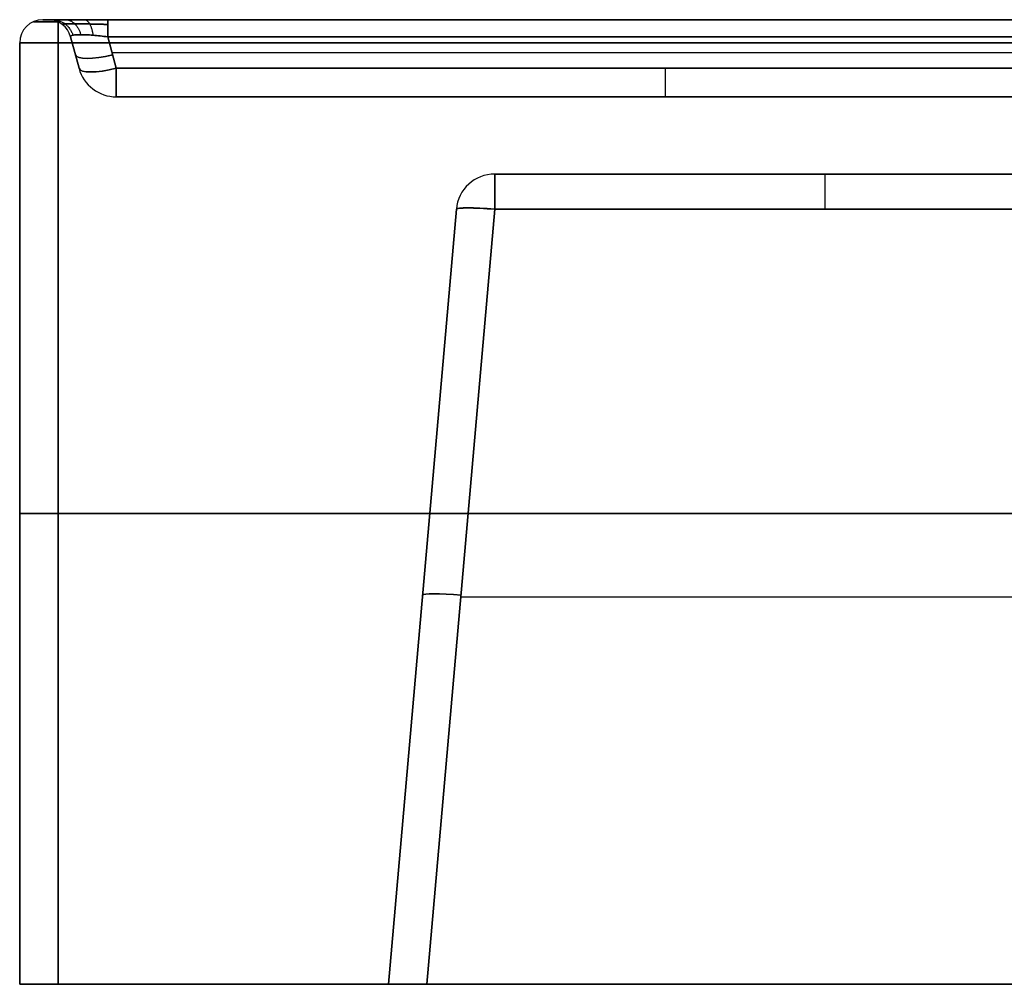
# Model space of a CAD drawing. Header units: millimetres. Extents: x -305 to 305, y -150 to 0.
# Tile 1 of 30: x -305 to -177, y -125 to 0. Entities that reach past the tile are written whole.
import ezdxf

# ---------------------------------------------------------------- set-up
doc = ezdxf.new("R2010")
doc.units = ezdxf.units.MM
doc.header["$MEASUREMENT"] = 0
doc.layers.add('Default', color=7, linetype='Continuous', true_color=0x000000)

msp = doc.modelspace()

# ---------------------------------------------------------------- linework, layer by layer
at = {"layer": 'Default'}
for p, q in [((-302, 0, -62), (-301.3, 0, -62)), ((-298.4, -2.22, -280.57), (-297.31, -6.29, -279.48)), ((-297.31, -6.29, 155.48), (-298.4, -2.22, 156.57)), ((-298.4, -2.22, -62), (-297.31, -6.29, -62)), ((-298.4, -2.22, -280.57), (-297.31, -6.29, -279.48)), ((-292.48, -6.29, -284.31), (-293.57, -2.22, -285.4)), ((-293.57, -2.22, 161.4), (-292.48, -6.29, 160.31)), ((-293.57, -2.22, 161.4), (-292.48, -6.29, 160.31)), ((-305, -125, -62), (-305, -3, -62)), ((-297.86, -4.26, -280.03), (-297.86, -4.26, 156.03)), ((-293.03, -4.26, -284.86), (293.03, -4.26, -284.86)), ((-292.48, -10, -62), (-150.16, -10, -62)), ((-243.42, -20, -74.79), (-157.83, -20, -74.79)), ((-257.19, -125, -259.21), (-248.4, -24.56, -250.42)), ((-248.4, -24.56, 106.42), (-257.19, -125, 115.21)), ((-257.19, -125, -72), (-248.4, -24.56, -72)), ((-243.42, -24.56, -255.4), (-252.21, -125, -264.19)), ((-252.21, -125, 120.19), (-243.42, -24.56, 111.4)), ((-305, -64, -287), (-305, -64, 163)), ((300, -64, -292), (-300, -64, -292)), ((-300, -64, 168), (300, -64, 168)), ((-252.79, -74.78, -254.81), (-252.79, -74.78, 110.81)), ((-247.81, -74.78, -259.79), (-17.13, -74.78, -259.79)), ((-247.81, -74.78, 115.79), (-144.37, -74.78, 115.79)), ((-305, -125, -62), (-257.19, -125, -62))]:
    msp.add_line(p, q, dxfattribs=at)
for centre, radius, start, end in [((-302, -3, -62), 3, 90, 180), ((-301.3, -3, 156.57), 3, 15, 90), ((-301.3, -3, -62), 3, 15, 90), ((-302, -3, 163), 3, 90, 180), ((-302, -3, -287), 3, 90, 180), ((-301.3, -3, -280.57), 3, 15, 90), ((-292.48, -5, 155.48), 5, 195, 270), ((-292.48, -5, -279.48), 5, 195, 270), ((-292.48, -5, -62), 5, 195, 270), ((-243.42, -25, -250.42), 5, 90, 175), ((-243.42, -25, 106.42), 5, 90, 175), ((-243.42, -25, -72), 5, 90, 175)]:
    msp.add_arc(centre, radius, start, end, dxfattribs=at)
at = {"layer": 'Default', "extrusion": (-2.9605e-16, 1, 9.96733e-15)}
msp.add_arc((300, 163), 2, 360, 90, dxfattribs=at)
at = {"layer": 'Default', "extrusion": (0, 1, 0)}
for centre, radius, start, end in [((300, 163, -0.26), 3.22, 0, 90), ((300, -287, -0.26), 3.22, 270, 0), ((300, -287, -64), 5, 270, 0), ((300, 163, -64), 5, 0, 90)]:
    msp.add_arc(centre, radius, start, end, dxfattribs=at)
at = {"layer": 'Default', "extrusion": (8.19097e-15, 1, -1.28293e-15)}
msp.add_arc((300, -287), 2, 270, 360, dxfattribs=at)
at = {"layer": 'Default', "extrusion": (1, 0, 1.89478e-14)}
msp.add_arc((-3, 165, -300), 3, 360, 90, dxfattribs=at)
at = {"layer": 'Default', "extrusion": (1, 0, 0)}
for centre, radius, start, end in [((-3, -289, -300), 3, 270, 0), ((-5, 155.48, -221.32), 5, 105, 180), ((-25, 106.42, -200.62), 5, 0, 85)]:
    msp.add_arc(centre, radius, start, end, dxfattribs=at)
at = {"layer": 'Default', "extrusion": (1, 1.62604e-12, -4.23827e-13)}
msp.add_arc((-3, 164.3, -293.57), 3, 285, 360, dxfattribs=at)
at = {"layer": 'Default', "extrusion": (1, 1.50904e-11, 1.06966e-11)}
msp.add_arc((-3, -288.3, -293.57), 3, 0, 75, dxfattribs=at)
at = {"layer": 'Default', "extrusion": (-2.66454e-16, 1, 1.77636e-16)}
msp.add_arc((300, 163, -3), 5, 0, 90, dxfattribs=at)
at = {"layer": 'Default', "extrusion": (-3.55271e-16, 1, -1.77636e-16)}
msp.add_arc((300, -287, -3), 5, 270, 360, dxfattribs=at)
at = {"layer": 'Default', "extrusion": (-0.250563, 0.935113, -0.250563)}
for centre in [(283.81, -252.81, 140.5), (283.81, -252.81, 138.64)]:
    msp.add_arc(centre, 5, 273.841, 0, dxfattribs=at)
at = {"layer": 'Default', "extrusion": (-0.250563, 0.935113, 0.250563)}
for centre, start in [((283.81, 132.77, 109.43), 0), ((283.81, 132.77, 107.57), 360)]:
    msp.add_arc(centre, 5, start, 86.159, dxfattribs=at)
at = {"layer": 'Default', "extrusion": (1, 1.3291e-13, -5.49065e-14)}
msp.add_arc((-5, 155.48, -292.48), 5, 105, 180, dxfattribs=at)
at = {"layer": 'Default', "extrusion": (1, 1.42455e-12, 1.54034e-12)}
msp.add_arc((-5, -279.48, -292.48), 5, 180, 255, dxfattribs=at)
at = {"layer": 'Default', "extrusion": (1, -4.98165e-14, -2.7875e-28)}
msp.add_arc((-25, -250.42, -243.42), 5, 275, 0, dxfattribs=at)
at = {"layer": 'Default', "extrusion": (1, -2.25482e-14, 2.16264e-15)}
msp.add_arc((-25, 106.42, -243.42), 5, 0, 85, dxfattribs=at)
at = {"layer": 'Default', "extrusion": (0.086827, 0.992433, 0.086827)}
for centre, end in [((240.31, -245.47, -67.69), 0), ((240.31, -245.47, -118.08), 360)]:
    msp.add_arc(centre, 5, 270.4352, end, dxfattribs=at)
at = {"layer": 'Default', "extrusion": (0.086827, 0.992433, -0.086827)}
for centre in [(240.31, 102.01, -55.19), (240.31, 102.01, -105.57)]:
    msp.add_arc(centre, 5, 0, 89.5648, dxfattribs=at)
at = {"layer": 'Default', "extrusion": (7.10543e-14, 1, 7.95808e-14)}
msp.add_arc((300, -287, -125), 5, 270, 0, dxfattribs=at)
at = {"layer": 'Default', "extrusion": (7.10543e-14, 1, -7.95808e-14)}
msp.add_arc((300, 163, -125), 5, 360, 90, dxfattribs=at)
at = {"layer": 'Default'}
for points in [[(-302, 0, -287), (-302, 0, -62), (-302, 0, 163)], [(-301.3, 0, 156.57), (-301.3, 0, -62), (-301.3, 0, -280.57)], [(-293.57, 0, -288.3), (0, 0, -288.3), (293.57, 0, -288.3)], [(300, 0, -289), (0, 0, -289), (-300, 0, -289)], [(-300, 0, 165), (0, 0, 165), (300, 0, 165)], [(293.57, 0, 164.3), (0, 0, 164.3), (-293.57, 0, 164.3)], [(-298.4, -2.22, 156.57), (-298.4, -2.22, -62), (-298.4, -2.22, -280.57)], [(293.57, -2.22, 161.4), (0, -2.22, 161.4), (-293.57, -2.22, 161.4)], [(-293.57, -2.22, -285.4), (0, -2.22, -285.4), (293.57, -2.22, -285.4)], [(-305, -125, 163), (-305, -64, 163), (-305, -3, 163)], [(-305, -3, 163), (-305, -3, -62), (-305, -3, -287)], [(-305, -3, -287), (-305, -64, -287), (-305, -125, -287)], [(-300, -125, -292), (-300, -64, -292), (-300, -3, -292)], [(-300, -3, -292), (0, -3, -292), (300, -3, -292)], [(300, -3, 168), (0, -3, 168), (-300, -3, 168)], [(-300, -3, 168), (-300, -64, 168), (-300, -125, 168)], [(-297.31, -6.29, -279.48), (-297.31, -6.29, -62), (-297.31, -6.29, 155.48)], [(-292.48, -6.29, 160.31), (-221.32, -6.29, 160.31), (-150.16, -6.29, 160.31)], [(292.48, -6.29, -284.31), (0, -6.29, -284.31), (-292.48, -6.29, -284.31)], [(-292.48, -10, -279.48), (0, -10, -279.48), (292.48, -10, -279.48)], [(-292.48, -10, 155.48), (-292.48, -10, -62), (-292.48, -10, -279.48)], [(-150.16, -10, 155.48), (-221.32, -10, 155.48), (-292.48, -10, 155.48)], [(-157.83, -20, 106.42), (-200.62, -20, 106.42), (-243.42, -20, 106.42)], [(-243.42, -20, 106.42), (-243.42, -20, -72), (-243.42, -20, -250.42)], [(-243.42, -20, -250.42), (-131.58, -20, -250.42), (-19.74, -20, -250.42)], [(-248.4, -24.56, -250.42), (-248.4, -24.56, -72), (-248.4, -24.56, 106.42)], [(-19.74, -24.56, -255.4), (-131.58, -24.56, -255.4), (-243.42, -24.56, -255.4)], [(-243.42, -24.56, 111.4), (-200.62, -24.56, 111.4), (-157.83, -24.56, 111.4)], [(-305, -125, -287), (-305, -125, -62), (-305, -125, 163)], [(300, -125, -292), (0, -125, -292), (-300, -125, -292)], [(-300, -125, 168), (0, -125, 168), (300, -125, 168)], [(-257.19, -125, 115.21), (-257.19, -125, -72), (-257.19, -125, -259.21)], [(-252.21, -125, -264.19), (-132.67, -125, -264.19), (-13.13, -125, -264.19)], [(252.21, -125, 120.19), (0, -125, 120.19), (-252.21, -125, 120.19)]]:
    msp.add_open_spline(points, degree=2, dxfattribs=at)
for points, weights, degree in [([(-301.3, 0, -280.57), (-301.3, 0, -285.16), (-298.16, 0, -288.3), (-293.57, 0, -288.3)], [1, 0.820270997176, 0.820270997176, 1], 3), ([(-299.07, 0, 162.07), (-297.6, 0, 160.6), (-297.09, -1.94, 160.09)], [1, 0.822906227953, 1], 2), ([(-299.07, 0, -286.07), (-297.6, 0, -284.6), (-297.09, -1.94, -284.09)], [1, 0.822906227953, 1], 2), ([(-293.57, 0, 164.3), (-298.16, 0, 164.3), (-301.3, 0, 161.16), (-301.3, 0, 156.57)], [1, 0.820270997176, 0.820270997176, 1], 3), ([(-300.72, 0, 159.57), (-298.75, 0, 158.77), (-298.1, -2.01, 158.5)], [1.00000004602, 0.815353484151, 0.999999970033], 2), ([(-300.72, 0, -283.57), (-298.75, 0, -282.77), (-298.1, -2.01, -282.5)], [1.00000004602, 0.815353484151, 0.999999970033], 2), ([(-296.57, 0, 163.72), (-295.77, 0, 161.75), (-295.5, -2.01, 161.1)], [1.00000004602, 0.815353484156, 0.999999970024], 2), ([(-296.57, 0, -287.72), (-295.77, 0, -285.75), (-295.5, -2.01, -285.1)], [1.00000004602, 0.815353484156, 0.999999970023], 2), ([(-257.19, -125, -259.21), (-257.19, -125, -262.13), (-255.13, -125, -264.19), (-252.21, -125, -264.19)], [1, 0.806524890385, 0.806524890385, 1], 3), ([(-252.21, -125, 120.19), (-255.13, -125, 120.19), (-257.19, -125, 118.13), (-257.19, -125, 115.21)], [1, 0.806524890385, 0.806524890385, 1], 3)]:
    msp.add_rational_spline(points, weights, degree=degree, dxfattribs=at)
for points, weights in [([(-299.48, -0.62, 156.57), (-299.51, -0.59, 157.38), (-299.39, -0.57, 158.18), (-298.84, -0.54, 159.65), (-298.41, -0.53, 160.32), (-297.32, -0.53, 161.41), (-296.65, -0.54, 161.84), (-295.18, -0.57, 162.39), (-294.38, -0.59, 162.51), (-293.57, -0.62, 162.48)], [0.896676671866, 0.901458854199, 0.905177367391, 0.910176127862, 0.911453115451, 0.911453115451, 0.910176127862, 0.905177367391, 0.901458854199, 0.896676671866]), ([(-293.57, -0.62, -286.48), (-294.38, -0.59, -286.51), (-295.18, -0.57, -286.39), (-296.65, -0.54, -285.84), (-297.32, -0.53, -285.41), (-298.41, -0.53, -284.32), (-298.84, -0.54, -283.65), (-299.39, -0.57, -282.18), (-299.51, -0.59, -281.38), (-299.48, -0.62, -280.57)], [0.896676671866, 0.901458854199, 0.905177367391, 0.910176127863, 0.91145311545, 0.911453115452, 0.910176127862, 0.905177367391, 0.901458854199, 0.896676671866])]:
    msp.add_rational_spline(points, weights, degree=3, knots=[2.389713, 2.389713, 2.389713, 2.389713, 2.765653, 2.765653, 3.141593, 3.141593, 3.517532, 3.517532, 3.893472, 3.893472, 3.893472, 3.893472], dxfattribs=at)
for points in [[(-293.57, -2.22, 161.4), (-293.91, -2.18, 161.42), (-294.24, -2.14, 161.4), (-294.89, -2.07, 161.29), (-295.2, -2.04, 161.21), (-295.8, -1.99, 160.99), (-296.09, -1.97, 160.84), (-296.62, -1.94, 160.5), (-296.86, -1.94, 160.31), (-297.31, -1.94, 159.86), (-297.5, -1.94, 159.62), (-297.84, -1.97, 159.09), (-297.99, -1.99, 158.8), (-298.21, -2.04, 158.2), (-298.29, -2.07, 157.89), (-298.4, -2.14, 157.24), (-298.42, -2.18, 156.91), (-298.4, -2.22, 156.57)], [(-298.4, -2.22, -280.57), (-298.42, -2.18, -280.91), (-298.4, -2.14, -281.24), (-298.29, -2.07, -281.89), (-298.21, -2.04, -282.2), (-297.99, -1.99, -282.8), (-297.84, -1.97, -283.09), (-297.5, -1.94, -283.62), (-297.31, -1.94, -283.86), (-296.86, -1.94, -284.31), (-296.62, -1.94, -284.5), (-296.09, -1.97, -284.84), (-295.8, -1.99, -284.99), (-295.2, -2.04, -285.21), (-294.89, -2.07, -285.29), (-294.24, -2.14, -285.4), (-293.91, -2.18, -285.42), (-293.57, -2.22, -285.4)]]:
    msp.add_open_spline(points, degree=3, knots=[-3.893472, -3.893472, -3.893472, -3.893472, -3.705502, -3.705502, -3.517532, -3.517532, -3.329563, -3.329563, -3.141593, -3.141593, -2.953623, -2.953623, -2.765653, -2.765653, -2.577683, -2.577683, -2.389713, -2.389713, -2.389713, -2.389713], dxfattribs=at)

doc.saveas('drawing.dxf')
